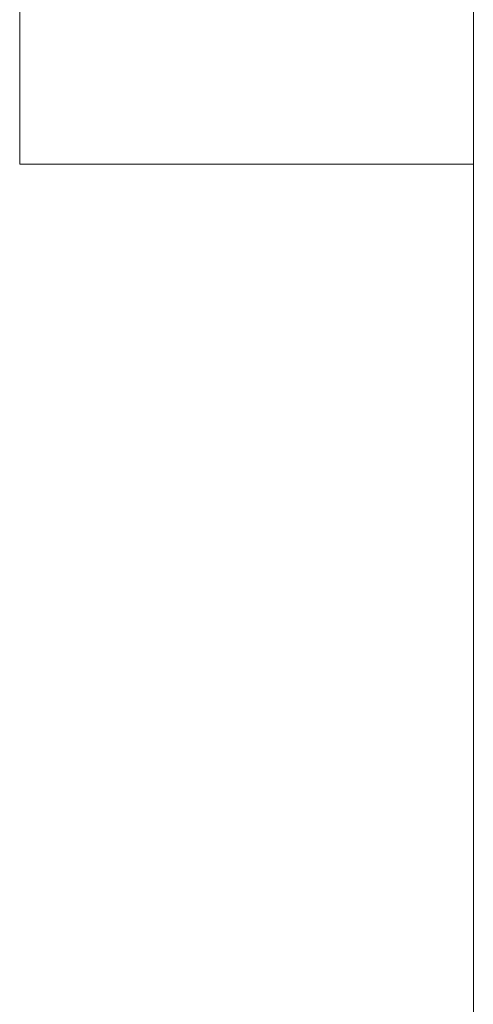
# Model space of a CAD drawing. Header units: inches. Extents: x 511 to 849, y 252 to 484.
# Tile 227 of 235: x 834.26 to 835.06, y 442.592 to 444.327. Entities that reach past the tile are written whole.
import ezdxf

# ---------------------------------------------------------------- set-up
doc = ezdxf.new("R2010")
doc.units = ezdxf.units.IN
doc.header["$MEASUREMENT"] = 0
doc.layers.add('1', color=7, linetype='Continuous')

# ---------------------------------------------------------------- blocks, each defined once
blk = doc.blocks.new('block 1353')
at = {"layer": '1', "color": 155, "lineweight": 18, "true_color": 0x4c7299}
blk.add_lwpolyline([(834.2601, 444.0728), (834.2601, 447.0728)], dxfattribs=at)
blk = doc.blocks.new('block 1427')
at = {"layer": '1', "color": 155, "lineweight": 18, "true_color": 0x4c7299}
blk.add_lwpolyline([(834.2601, 444.0728), (835.0601, 444.0728)], dxfattribs=at)
blk = doc.blocks.new('block 1481')
at = {"layer": '1', "color": 18, "lineweight": 13, "true_color": 0x4c0000}
blk.add_lwpolyline([(835.0601, 436.5859), (835.0601, 454.5846)], dxfattribs=at)
blk = doc.blocks.new('block 1482')
at = {"layer": '1', "color": 18, "lineweight": 13, "true_color": 0x4c0000}
blk.add_lwpolyline([(835.0601, 454.5846), (835.0601, 436.5859)], dxfattribs=at)
blk = doc.blocks.new('block 1483')
at = {"layer": '1', "color": 18, "lineweight": 13, "true_color": 0x4c0000}
blk.add_lwpolyline([(835.0601, 436.5859), (835.0601, 454.5846)], dxfattribs=at)
blk = doc.blocks.new('block 1484')
at = {"layer": '1', "color": 18, "lineweight": 13, "true_color": 0x4c0000}
blk.add_lwpolyline([(835.0601, 454.5846), (835.0601, 436.5859)], dxfattribs=at)
blk = doc.blocks.new('block 4707')
at = {"layer": '1', "color": 155, "lineweight": 18, "true_color": 0x4c7299}
blk.add_lwpolyline([(835.0601, 454.5846), (835.0601, 436.5859)], dxfattribs=at)
blk = doc.blocks.new('block 4715')
at = {"layer": '1', "color": 18, "lineweight": 13, "true_color": 0x4c0000}
for points in [[(835.0601, 440.0354), (835.0601, 449.6347)], [(835.0601, 449.5638), (835.0601, 439.9646)]]:
    blk.add_lwpolyline(points, dxfattribs=at)
blk = doc.blocks.new('block 4893')
at = {"layer": '1', "color": 18, "lineweight": 13, "true_color": 0x4c0000}
for points in [[(835.0601, 440.0354), (835.0601, 449.6347)], [(835.0601, 449.5638), (835.0601, 439.9646)]]:
    blk.add_lwpolyline(points, dxfattribs=at)
blk = doc.blocks.new('block 4939')
at = {"layer": '1', "color": 18, "lineweight": 13, "true_color": 0x4c0000}
blk.add_lwpolyline([(835.0601, 443.1884), (835.0601, 443.1874), (835.0601, 443.1841), (835.0601, 443.1786), (835.0601, 443.1708), (835.0601, 443.1607), (835.0601, 443.1485), (835.0601, 443.1343), (835.0601, 443.1184), (835.0601, 443.101), (835.0601, 443.0825), (835.0601, 443.0631), (835.0601, 443.0426), (835.0601, 443.0208), (835.0601, 442.9979), (835.0601, 442.9499), (835.0601, 442.9013), (835.0601, 442.8548), (835.0601, 442.8331), (835.0601, 442.8127), (835.0601, 442.7748), (835.0601, 442.7575), (835.0601, 442.7417), (835.0601, 442.7276), (835.0601, 442.7156), (835.0601, 442.7056), (835.0601, 442.6979), (835.0601, 442.6925), (835.0601, 442.6894), (835.0601, 442.6884), (835.0601, 442.6896), (835.0601, 442.6931), (835.0601, 442.6991), (835.0601, 442.7077), (835.0601, 442.7189), (835.0601, 442.7326), (835.0601, 442.7488), (835.0601, 442.7673), (835.0601, 442.7876), (835.0601, 442.8095), (835.0601, 442.8325), (835.0601, 442.9276), (835.0601, 442.9741), (835.0601, 443.022), (835.0601, 443.0687), (835.0601, 443.0905), (835.0601, 443.1107), (835.0601, 443.129), (835.0601, 443.1451), (835.0601, 443.1587), (835.0601, 443.1697), (835.0601, 443.1782), (835.0601, 443.184), (835.0601, 443.1874), (835.0601, 443.1884)], dxfattribs=at)
blk = doc.blocks.new('block 4983')
at = {"layer": '1', "color": 18, "lineweight": 13, "true_color": 0x4c0000}
blk.add_open_spline([(835.0601, 443.099), (835.0601, 442.9324), (835.0601, 442.7657), (835.0601, 442.599)], degree=3, dxfattribs=at)
blk = doc.blocks.new('block 4984')
at = {"layer": '1', "color": 18, "lineweight": 13, "true_color": 0x4c0000}
blk.add_open_spline([(835.0601, 443.099), (835.0601, 442.9324), (835.0601, 442.7657), (835.0601, 442.599)], degree=3, dxfattribs=at)
blk = doc.blocks.new('block 4998')
at = {"layer": '1', "color": 18, "lineweight": 13, "true_color": 0x4c0000}
blk.add_open_spline([(835.0601, 443.099), (835.0601, 442.9324), (835.0601, 442.7657), (835.0601, 442.599)], degree=3, dxfattribs=at)
blk = doc.blocks.new('block 5004')
at = {"layer": '1', "color": 18, "lineweight": 13, "true_color": 0x4c0000}
blk.add_open_spline([(835.0601, 443.099), (835.0601, 442.9324), (835.0601, 442.7657), (835.0601, 442.599)], degree=3, dxfattribs=at)

msp = doc.modelspace()

# ---------------------------------------------------------------- block references
at = {"layer": '1'}
for name in ['block 4715', 'block 4893', 'block 1481', 'block 1482', 'block 1483', 'block 1484', 'block 4707', 'block 1353', 'block 1427', 'block 4939', 'block 4983', 'block 4984', 'block 4998', 'block 5004']:
    msp.add_blockref(name, (0, 0), dxfattribs=at)

doc.saveas('drawing.dxf')
